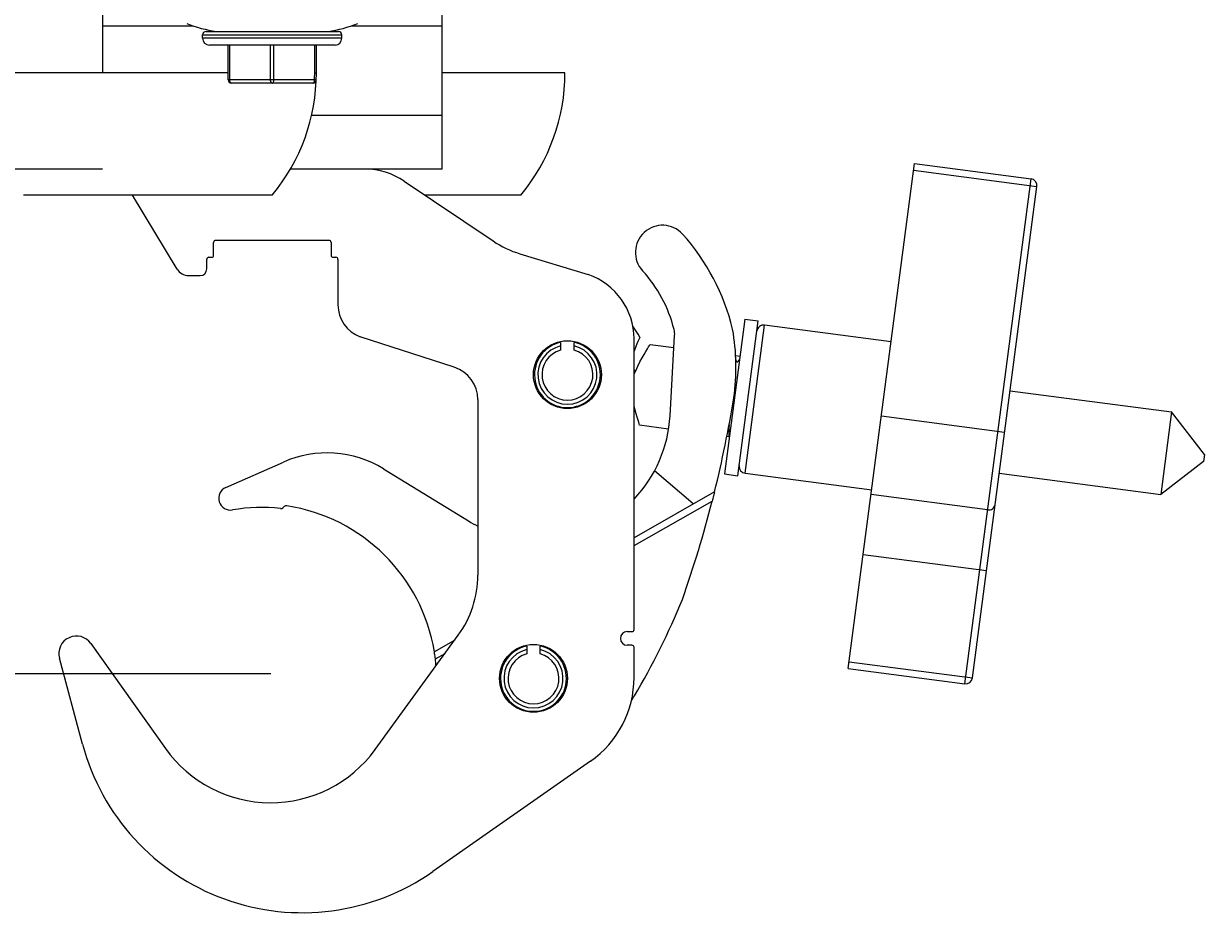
# Model space of a CAD drawing. Extents: x 0 to 420, y 0 to 297.
# Tile 88 of 124: x 262 to 297, y 127 to 154. Entities that reach past the tile are written whole.
import ezdxf

# ---------------------------------------------------------------- set-up
doc = ezdxf.new("R2010")
doc.units = 0
doc.header["$LTSCALE"] = 23.1
doc.layers.get('0').update_dxf_attribs({"linetype": 'CONTINUOUS'})
doc.layers.add('02___PRT_ALL_AXES', color=7, linetype='CONTINUOUS')
doc.layers.add('DIM_PILOTEES', color=7, linetype='CONTINUOUS')
doc.dimstyles.get("Standard").update_dxf_attribs({"dimtxt": 0.18, "dimasz": 0.18, "dimexe": 0.18, "dimexo": 0.0625, "dimgap": 0.09, "dimtad": 0, "dimtih": 1, "dimtoh": 1, "dimzin": 0, "dimcen": 0.09, "dimazin": 3, "dimtfac": 1, "dimtofl": 0, "dimtmove": 0, "dimatfit": 3})

# ---------------------------------------------------------------- blocks, each defined once
blk = doc.blocks.new('_FILLED')
at = {"color": 0, "linetype": 'BYBLOCK'}
blk.add_solid([(0, 0), (-1, 0.142857), (-1, -0.142857)], dxfattribs=at)
blk = doc.blocks.new('*D15')
at = {"layer": 'DIM_PILOTEES', "color": 2, "linetype": 'CONTINUOUS'}
for p, q in [((247.693878, 149.85761), (247.693878, 157.35761)), ((247.693878, 157.35761), (247.693878, 142.425794)), ((264.819117, 149.85761), (245.693878, 149.85761)), ((247.693878, 127.493978), (247.693878, 142.425794)), ((269.775645, 134.993978), (245.693878, 134.993978)), ((247.693878, 134.993978), (247.693878, 127.493978))]:
    blk.add_line(p, q, dxfattribs=at)
at = {"layer": 'DIM_PILOTEES', "color": 2, "linetype": 'CONTINUOUS', "xscale": 3.5, "yscale": 3.5, "zscale": 3.5}
for p, rotation in [((247.693878, 149.85761), 270), ((247.693878, 134.993978), 90)]:
    blk.add_blockref('_FILLED', p, dxfattribs=dict(at, rotation=rotation))

msp = doc.modelspace()

# ---------------------------------------------------------------- linework, layer by layer
at = {"color": 3, "linetype": 'CONTINUOUS'}
for p, q in [((264.819117, 154.85761), (264.819117, 152.68761)), ((274.819117, 149.85761), (274.819117, 154.85761)), ((264.819117, 154.07761), (267.477882, 154.07761)), ((272.160351, 154.07761), (274.819117, 154.07761)), ((274.819117, 151.43761), (270.977145, 151.43761)), ((274.819117, 149.85761), (270.353349, 149.85761)), ((286.77995, 135.148872), (288.729481, 150.021643)), ((288.729481, 150.021643), (292.160133, 149.571951)), ((288.703487, 149.82334), (292.332443, 149.347654)), ((290.210602, 134.69918), (292.160133, 149.571951)), ((290.4349, 134.87149), (292.332443, 149.347654)), ((283.741333, 140.897615), (284.313196, 145.260294)), ((288.041304, 144.771612), (284.313196, 145.260294)), ((280.945465, 144.693184), (281.64715, 144.601207)), ((283.462239, 144.363284), (283.588315, 144.346751)), ((287.754715, 142.585257), (291.383672, 142.109572)), ((281.487062, 142.20166), (280.63354, 142.313541)), ((283.268282, 141.968177), (283.202868, 141.976752)), ((283.741333, 140.897615), (287.469441, 140.408932)), ((290.881869, 139.820204), (287.451216, 140.269896)), ((287.220419, 138.509165), (290.849375, 138.03348)), ((286.805944, 135.347175), (290.4349, 134.87149)), ((286.77995, 135.148872), (290.210602, 134.69918))]:
    msp.add_line(p, q, dxfattribs=at)
at = {"color": 7, "linetype": 'CONTINUOUS'}
for p, q in [((267.769117, 153.70761), (267.769117, 153.80761)), ((267.769117, 153.80761), (271.869117, 153.80761)), ((271.869117, 153.70761), (267.769117, 153.70761)), ((267.869117, 153.90761), (271.769117, 153.90761)), ((271.869117, 153.70761), (271.869117, 153.80761)), ((271.669095, 153.50761), (267.969138, 153.50761)), ((268.519117, 152.48761), (268.519117, 153.50761)), ((268.569117, 152.48761), (268.569117, 153.50761)), ((269.769117, 152.48761), (269.769117, 153.50761)), ((269.869117, 152.48761), (269.869117, 153.50761)), ((271.069117, 152.68761), (271.069117, 153.50761)), ((271.119117, 152.68761), (271.119117, 153.50761)), ((268.519117, 152.68761), (261.199117, 152.68761)), ((271.069117, 152.68761), (271.119117, 152.68761)), ((278.439117, 152.68761), (274.819117, 152.68761)), ((271.065502, 152.48761), (268.519117, 152.48761)), ((271.015502, 152.38761), (268.619117, 152.38761)), ((271.079772, 152.486885), (271.065502, 152.48761)), ((271.114916, 152.476797), (271.115437, 152.483996)), ((273.700955, 149.495914), (276.319346, 147.738952)), ((269.819117, 149.08761), (262.499117, 149.08761)), ((267.01702, 146.911595), (265.709538, 149.08761)), ((277.139117, 149.08761), (274.309448, 149.08761)), ((271.493802, 147.75761), (268.153802, 147.75761)), ((268.093802, 147.31761), (268.093802, 147.69761)), ((271.553802, 147.69761), (271.553802, 147.31761)), ((267.893802, 146.91761), (267.893802, 147.19761)), ((267.953802, 147.25761), (268.033802, 147.25761)), ((271.613802, 147.25761), (271.693802, 147.25761)), ((271.753802, 147.19761), (271.753802, 145.85761)), ((277.113812, 147.361185), (279.122303, 146.747128)), ((267.359887, 146.71761), (267.693802, 146.71761)), ((283.731271, 145.437347), (283.133436, 140.876525)), ((283.530041, 140.824515), (284.127881, 145.385382)), ((283.731282, 145.437427), (284.127889, 145.38544)), ((275.180184, 144.018409), (272.411782, 144.917917)), ((278.311167, 144.751165), (278.311167, 144.524849)), ((278.711167, 144.524849), (278.711167, 144.751165)), ((280.471167, 136.293491), (280.471167, 144.856091)), ((280.523924, 144.627638), (280.471167, 144.496671)), ((281.5316, 142.590934), (281.667435, 144.954116)), ((283.499574, 144.156679), (283.467329, 144.244493)), ((283.575331, 144.247691), (283.499574, 144.156679)), ((275.871167, 143.067352), (275.871167, 137.893557)), ((296.29975, 142.70714), (295.980968, 140.275187)), ((297.264685, 141.451075), (296.29975, 142.70714)), ((283.268282, 141.968177), (283.275762, 141.977327)), ((268.452379, 140.482399), (270.146837, 141.226215)), ((297.237033, 141.240122), (295.980968, 140.275187)), ((297.264672, 141.450976), (297.237046, 141.240221)), ((273.095531, 141.030363), (275.594482, 139.492999)), ((282.217531, 139.993003), (281.07144, 140.964958)), ((283.133426, 140.876444), (283.530033, 140.824457)), ((282.841332, 140.348813), (280.471167, 138.996894)), ((270.173559, 139.915497), (270.134899, 139.883691)), ((280.471167, 138.766647), (282.773577, 140.079919)), ((272.84991, 132.760394), (275.298218, 136.130202)), ((275.194115, 135.986916), (274.592122, 135.643545)), ((280.271167, 136.233491), (280.411167, 136.233491)), ((264.482106, 135.881926), (266.678473, 132.792269)), ((274.592762, 135.640064), (274.592122, 135.643545)), ((274.622704, 135.430741), (274.908445, 135.593725)), ((277.311167, 135.806893), (277.311167, 135.580577)), ((277.711167, 135.580577), (277.711167, 135.806893)), ((280.411167, 135.833491), (280.271167, 135.833491)), ((280.471167, 134.878558), (280.471167, 135.773491)), ((264.230994, 132.922003), (263.553866, 135.44908)), ((279.191896, 132.421102), (274.545659, 129.167772))]:
    msp.add_line(p, q, dxfattribs=at)
for points in [[(271.065502, 152.48761), (271.067028, 152.534612), (271.06814, 152.583612), (271.068836, 152.634612), (271.069117, 152.68761)], [(268.619117, 152.38761), (268.611278, 152.388847), (268.603635, 152.392524), (268.596379, 152.398548), (268.589684, 152.406771), (268.583709, 152.417005), (268.578612, 152.428981), (268.574522, 152.442387), (268.571536, 152.456878), (268.569724, 152.472076), (268.569117, 152.48761)], [(269.819117, 152.38761), (269.811289, 152.388843), (269.803655, 152.392511), (269.796402, 152.398525), (269.789709, 152.406735), (269.783742, 152.416939), (269.778646, 152.428885), (269.774547, 152.442285), (269.77155, 152.456791), (269.769728, 152.472023), (269.769117, 152.48761)], [(269.819117, 152.38761), (269.826956, 152.388847), (269.834598, 152.392524), (269.841854, 152.398548), (269.848549, 152.406771), (269.854525, 152.417005), (269.859622, 152.428981), (269.863712, 152.442387), (269.866697, 152.456878), (269.86851, 152.472076), (269.869117, 152.48761)], [(271.015502, 152.38761), (271.02333, 152.388843), (271.030965, 152.392512), (271.038218, 152.398526), (271.044911, 152.406737), (271.050879, 152.416942), (271.055973, 152.428888), (271.060072, 152.442289), (271.063069, 152.456795), (271.064891, 152.472025), (271.065502, 152.48761)], [(271.115437, 152.483996), (271.113931, 152.484413), (271.109432, 152.484927), (271.102077, 152.485523), (271.092089, 152.486183), (271.079772, 152.486885)], [(280.520968, 143.916467), (280.584138, 144.052755), (280.646582, 144.179404), (280.70928, 144.294189), (280.768316, 144.396348), (280.820305, 144.484892), (280.864744, 144.559156), (280.900245, 144.618934), (280.925974, 144.661168), (280.940864, 144.685376), (280.945465, 144.693184)], [(280.642278, 144.905803), (280.638256, 144.89709), (280.627994, 144.872855), (280.610936, 144.833683), (280.587729, 144.779242), (280.558387, 144.710905), (280.523924, 144.627638)], [(280.471167, 143.933598), (280.481071, 143.929903), (280.520968, 143.916467)], [(280.63354, 142.313541), (280.622514, 142.351056), (280.608497, 142.398943), (280.589599, 142.465556), (280.565914, 142.548509), (280.538719, 142.646788), (280.508439, 142.758632), (280.477725, 142.88384), (280.471167, 142.916576)], [(283.274183, 142.327467), (283.267385, 142.222693), (283.262827, 142.133813), (283.260603, 142.062144), (283.26083, 142.010189)], [(283.26083, 142.010189), (283.263378, 141.979007), (283.268282, 141.968177)], [(282.789717, 140.143164), (282.781921, 140.112177), (282.773577, 140.079919)], [(282.832955, 140.315073), (282.810602, 140.225811), (282.804209, 140.200373), (282.789717, 140.143164)], [(282.841332, 140.348813), (282.841126, 140.347934), (282.832955, 140.315073)], [(274.622704, 135.430741), (274.617517, 135.473562), (274.611782, 135.514206), (274.606422, 135.551457), (274.601605, 135.583814), (274.597415, 135.610138), (274.592762, 135.640064)]]:
    msp.add_lwpolyline(points, dxfattribs=at)
at = {"color": 3, "linetype": 'CONTINUOUS'}
for points in [[(280.642278, 144.905803), (280.595426, 144.991909), (280.459824, 145.202985), (280.433338, 145.236034)], [(284.313196, 145.260294), (284.274009, 145.261555), (284.23533, 145.255147), (284.198644, 145.241316), (284.165361, 145.220593), (284.13676, 145.193775), (284.113941, 145.161893), (284.09778, 145.126172), (284.088898, 145.087984)], [(280.471167, 143.814062), (280.49584, 143.860688), (280.520968, 143.916467)], [(283.569024, 141.121912), (283.567763, 141.082726), (283.574171, 141.044046), (283.588002, 141.00736), (283.608725, 140.974077), (283.635543, 140.945476), (283.667425, 140.922657), (283.703146, 140.906496), (283.741333, 140.897615)], [(290.881869, 139.820204), (290.921, 139.818516), (290.959513, 139.82366), (290.99593, 139.835437), (291.028851, 139.853395), (291.05701, 139.876844), (291.079325, 139.904882), (291.094939, 139.936433), (291.103252, 139.970284)]]:
    msp.add_lwpolyline(points, dxfattribs=at)
at = {"color": 7, "linetype": 'CONTINUOUS'}
for centre in [(278.511167, 143.802008), (277.511167, 134.857736)]:
    msp.add_circle(centre, 1, dxfattribs=at)
for centre, radius, start, end in [((268.819117, 158.065467), 4.207857, 248.852953, 261.16123), ((270.819117, 158.065467), 4.207857, 278.83877, 291.147047), ((267.869117, 153.80761), 0.1, 90, 180), ((267.969117, 153.70761), 0.2, 180, 270), ((271.669117, 153.70761), 0.2, 270, 0), ((271.769117, 153.80761), 0.1, 0, 90), ((265.484501, 152.68761), 5.634615, 320.289571, 0), ((272.804501, 152.68761), 5.634615, 320.289571, 0), ((268.619117, 152.48761), 0.1, 180, 270), ((271.015502, 152.48761), 0.1, 269.999999, 353.792683), ((272.553802, 147.85761), 2, 55, 90), ((281.312638, 147.401403), 0.8, 42.440942, 222.440942), ((268.153802, 147.69761), 0.06, 90, 180), ((271.493802, 147.69761), 0.06, 0, 90), ((276.995464, 143.573532), 6.569717, 13.796809, 41.669166), ((277.990927, 150.2301), 3, 236.138057, 253), ((267.953802, 147.19761), 0.06, 90, 180), ((268.033802, 147.31761), 0.06, 270, 0), ((271.613802, 147.31761), 0.06, 180, 270), ((271.693802, 147.19761), 0.06, 0, 90), ((267.359887, 147.11761), 0.4, 211, 270), ((267.693802, 146.91761), 0.2, 270, 0), ((278.471167, 144.856091), 2, 0, 71), ((277.770366, 144.162219), 4, 14.065893, 42.440942), ((272.753802, 145.85761), 1, 180, 250), ((281.068424, 144.988547), 0.6, 356.71029, 14.065893), ((277.014068, 144.022005), 6.459101, 351.938452, 9.969898), ((278.511167, 143.802008), 0.97, 101.89891, 78.10109), ((278.511167, 143.802008), 0.87, 103.290305, 76.709695), ((278.511167, 143.802008), 0.75, 105.46601, 74.53399), ((274.871167, 143.067352), 1, 0, 72), ((248.920427, 148.753082), 34.946524, 346.084571, 350.717628), ((277.638027, 142.814734), 3.9, 316.617627, 356.71029), ((271.433071, 138.296095), 3.2, 58.700007, 113.700007), ((268.593061, 140.161918), 0.35, 113.700007, 280.055408), ((269.509713, 134.992561), 4.9, 83.550311, 100.055408), ((270.071367, 139.960915), 0.1, 263.550311, 309.444429), ((270.237092, 139.838272), 0.1, 81.463197, 129.444429), ((269.461392, 134.797609), 5.199999, 9.36249, 81.255549), ((248.920427, 148.753082), 34.946524, 340.665633, 345.629931), ((277.638027, 142.814734), 3.9, 238.400007, 243.058843), ((272.871167, 137.893557), 3, 324, 0), ((261.521352, 145.544577), 22.023737, 329.41584, 337.68717), ((280.411167, 136.293491), 0.06, 270, 0), ((264.056147, 135.583666), 0.52, 35, 195), ((280.271167, 136.033491), 0.2, 90, 270), ((277.511167, 134.857736), 0.97, 101.89891, 78.10109), ((277.511167, 134.857736), 0.87, 103.290305, 76.709695), ((280.411167, 135.773491), 0.06, 0, 90), ((269.461392, 134.797609), 5.199999, 4.70995, 6.993473), ((277.511167, 134.857736), 0.75, 105.46601, 74.53399), ((277.471167, 134.878558), 3, 305, 360), ((277.037675, 136.374037), 4, 327.033391, 329.41584), ((270.702697, 134.656091), 6.7, 195, 305), ((269.775645, 134.993978), 3.8, 215.408153, 324)]:
    msp.add_arc(centre, radius, start, end, dxfattribs=at)
at = {"color": 3, "linetype": 'CONTINUOUS'}
for centre, start, end in [((292.13414, 149.373648), 352.532214, 82.532214), ((290.236596, 134.897484), 262.532214, 352.532214)]:
    msp.add_arc(centre, 0.2, start, end, dxfattribs=at)
at = {"layer": '02___PRT_ALL_AXES', "color": 7, "linetype": 'CONTINUOUS'}
for p, q in [((291.54372, 143.330563), (296.29975, 142.70714)), ((291.224938, 140.89861), (295.980968, 140.275187))]:
    msp.add_line(p, q, dxfattribs=at)

# ---------------------------------------------------------------- dimensions: what is measured, and where the dimension line sits
at = {"layer": 'DIM_PILOTEES', "color": 2, "linetype": 'CONTINUOUS'}
dim = msp.add_linear_dim(base=(247.693878, 134.993978), p1=(264.819117, 149.85761), p2=(269.775645, 134.993978), angle=270, dimstyle='STANDARD', dxfattribs=at)
dim.commit()
dim.dimension.update_dxf_attribs({"geometry": '*D15', "text_midpoint": (247.693878, 139.778133), "dimtype": 160})

doc.saveas('drawing.dxf')
